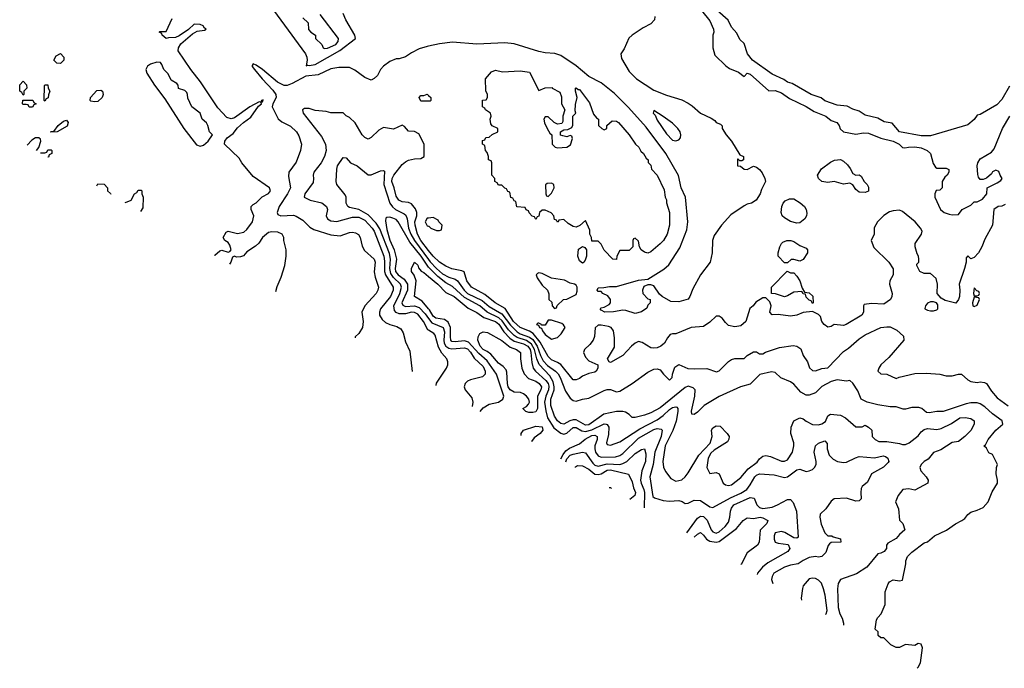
# Model space of a CAD drawing. Header units: inches. Extents: x 2348341 to 2479810, y 460419 to 613669.
# Tile 131 of 256: x 2357368 to 2363705, y 512999 to 517170. Entities that reach past the tile are written whole.
import ezdxf

# ---------------------------------------------------------------- set-up
doc = ezdxf.new("R2010")
doc.units = ezdxf.units.IN
doc.header["$MEASUREMENT"] = 0
doc.layers.add('C3551', color=7, linetype='Continuous')
doc.layers.add('C3561', color=7, linetype='Continuous')

msp = doc.modelspace()

# ---------------------------------------------------------------- linework, layer by layer
at = {"layer": 'C3551', "color": 2}
for points, elevation in [([(2358913.3, 517353.3), (2359207, 516950), (2359216.5, 516930), (2359218, 516910), (2359212.7, 516872.7), (2359222, 516878), (2359230, 516875.5), (2359270, 516883.2), (2359427.5, 516972.5), (2359529, 517050), (2359526, 517070), (2359466, 517170), (2359449.2, 517210)], 154), ([(2358621.1, 515656), (2358623.1, 515656.9), (2358656, 515684), (2358670, 515687.3), (2358710, 515676), (2358720.4, 515679.6), (2358728.7, 515690), (2358720.2, 515720.2), (2358710, 515738), (2358688, 515750), (2358678, 515770), (2358696.4, 515803.6), (2358710, 515811.3), (2358770, 515794.8), (2358810, 515804), (2358830, 515821), (2358866, 515870), (2358876, 515910), (2358858, 515950), (2358858, 515970), (2358870, 515982), (2358890, 515992), (2358929.1, 516030.9), (2358970, 516052), (2358982, 516070), (2358975.3, 516090), (2358870, 516162), (2358798, 516250), (2358780.4, 516280.4), (2358686, 516370), (2358688.7, 516390), (2358704, 516410), (2358740.9, 516439.1), (2358770, 516474.8), (2358809.2, 516510), (2358856.6, 516543.4), (2358906, 516614), (2358924, 516630), (2358920.4, 516639.6), (2358930, 516642), (2358934.6, 516654.6), (2358924.7, 516650), (2358919.8, 516640.2), (2358910, 516641.2), (2358850, 516609.5), (2358750, 516539.7), (2358730, 516532.4), (2358700.5, 516540.5), (2358643.4, 516603.4), (2358531.5, 516771.5), (2358469, 516849), (2358388.3, 516970), (2358389.8, 516990.2), (2358405.2, 517014.8), (2358480.1, 517079.9), (2358510, 517096.4), (2358557.5, 517102.5), (2358568.7, 517110), (2358556.6, 517116.6), (2358549.3, 517130), (2358530, 517138.9), (2358490, 517142), (2358453.7, 517106.3), (2358394.4, 517065.6), (2358370, 517056.9), (2358325.4, 517054.6), (2358310, 517049), (2358286, 517070), (2358282, 517082), (2358266, 517090), (2358270, 517094), (2358310, 517094), (2358350, 517178)], 154), ([(2359190, 517182), (2359224.7, 517150), (2359226.4, 517106.4), (2359242, 517090), (2359271, 517071), (2359272, 517050), (2359312, 517010), (2359322, 516990), (2359330, 516986), (2359350, 516988), (2359402.7, 517010), (2359418.4, 517030), (2359419.5, 517050), (2359302.7, 517202.7)], 158), ([(2360000, 517000.9), (2359990, 516998.8), (2359938, 516982), (2359890, 516958), (2359850, 516931.3), (2359810, 516918), (2359790, 516918), (2359750, 516902), (2359708.9, 516871.1), (2359689.1, 516850.9), (2359670, 516812), (2359650, 516792), (2359630, 516782), (2359590, 516798), (2359525.4, 516845.4), (2359490, 516862), (2359422, 516862), (2359370, 516853.4), (2359290, 516816.3), (2359210, 516808), (2359120.9, 516759.1), (2359090, 516747.9), (2359070, 516746.9), (2359028.2, 516768.3), (2358930, 516850.2), (2358890, 516878), (2358870, 516886), (2358863.6, 516876.4), (2358864.7, 516870), (2358878.9, 516850), (2358929.3, 516789.3), (2358997.8, 516717.8), (2359016.4, 516690), (2359019.1, 516670), (2358997.6, 516630), (2358992.7, 516610), (2359032, 516532), (2359054.2, 516514.2), (2359110, 516485.2), (2359149, 516450), (2359164.1, 516424.1), (2359181.2, 516370), (2359176, 516330), (2359146.8, 516253.2), (2359101.2, 516190), (2359098, 516162), (2359111.8, 516090), (2359091.6, 516050), (2359037, 515970), (2359026, 515930), (2359030, 515918), (2359049.5, 515909.5), (2359130, 515912.3), (2359146.8, 515906.8), (2359190, 515881.2), (2359235.9, 515835.9), (2359260.1, 515820.1), (2359370, 515786), (2359430, 515781.2), (2359490, 515801.2), (2359510, 515804), (2359530, 515799), (2359549.1, 515789.1), (2359559, 515770), (2359572.9, 515712.9), (2359586.3, 515686.3), (2359648.7, 515630), (2359655.1, 515610), (2359649.1, 515549.1), (2359655.1, 515515.1), (2359677.2, 515450), (2359673.2, 515430), (2359662.7, 515410), (2359589.2, 515330), (2359569, 515290), (2359579, 515230), (2359575.3, 515190), (2359550, 515152), (2359528, 515130), (2359527.4, 515123.6)], 150), ([(2360000, 516646), (2359950, 516646), (2359938, 516670), (2359950, 516682), (2359970, 516682), (2359990, 516691.3), (2360000, 516682.4)], 146), ([(2360000, 515686.8), (2359950, 515750.4), (2359927.9, 515790), (2359912.8, 515850), (2359911.5, 515870), (2359923.1, 515910), (2359924.2, 515930), (2359914.4, 515954.4), (2359890, 515986.4), (2359870, 515994), (2359830, 515999.5), (2359808.4, 516010), (2359790, 516034.8), (2359777.6, 516090), (2359763.1, 516130), (2359766, 516150), (2359776.4, 516170), (2359830, 516239.3), (2359850, 516256), (2359870, 516266), (2359910, 516275.3), (2359950, 516278), (2359972, 516290), (2359972, 516370), (2359936.9, 516436.9), (2359910, 516452), (2359870, 516454), (2359843.6, 516483.6), (2359830, 516491.3), (2359772.9, 516467.1), (2359710, 516476), (2359680.2, 516459.8), (2359630, 516412), (2359610, 516402), (2359590, 516412), (2359572, 516430), (2359526.4, 516506.4), (2359490, 516542), (2359470, 516552), (2359450, 516571.3), (2359370, 516571.3), (2359339.8, 516579.8), (2359270, 516586.8), (2359230, 516598.8), (2359201.2, 516598.8), (2359189.1, 516590.9), (2359193.2, 516570), (2359310, 516419.3), (2359337, 516370), (2359340.9, 516330), (2359329.5, 516290.5), (2359309.3, 516250.7), (2359261.2, 516190), (2359256, 516170), (2359259.3, 516150), (2359256.6, 516123.4), (2359204, 516050), (2359198, 516030), (2359238, 516010), (2359311.9, 515991.9), (2359342, 515970), (2359348.7, 515950), (2359341.2, 515910), (2359349, 515890), (2359370, 515876), (2359410, 515872), (2359510, 515900.5), (2359550, 515899.7), (2359590, 515882), (2359637.2, 515830), (2359650, 515809.4), (2359711.9, 515650), (2359716.6, 515616.6), (2359715.1, 515550), (2359721.5, 515530), (2359771.3, 515450), (2359772.6, 515430), (2359754.3, 515390), (2359689.5, 515310), (2359683.7, 515290), (2359684.5, 515270), (2359701.7, 515241.7), (2359723.3, 515223.3), (2359749.7, 515209.7), (2359796.3, 515196.3), (2359821.5, 515181.5), (2359835.5, 515155.5), (2359850, 515098), (2359878, 515038), (2359893.4, 514908.5)], 146), ([(2357476.2, 516328.7), (2357492, 516348), (2357504.7, 516390), (2357502, 516402), (2357491.6, 516411.6), (2357470, 516411), (2357445.1, 516394.9), (2357415.9, 516364.1)], 154), ([(2357501.2, 516314), (2357530, 516314), (2357542, 516318), (2357550, 516334), (2357570, 516334), (2357574, 516330), (2357574, 516310), (2357558, 516302), (2357552.7, 516287.3), (2357548.9, 516286)], 154), ([(2360000, 515172.6), (2359995.4, 515175.4), (2359966.3, 515230), (2359930, 515276.3), (2359910, 515288), (2359890, 515289.7), (2359850, 515278.9), (2359810, 515279.6), (2359790, 515287), (2359779.7, 515299.7), (2359775.1, 515330), (2359815.1, 515410), (2359825.1, 515450), (2359818.5, 515470), (2359773.3, 515513.3), (2359757.5, 515537.5), (2359750.6, 515570), (2359754.2, 515630), (2359747.5, 515667.5), (2359684.9, 515824.9), (2359662.4, 515862.4), (2359610, 515914.5), (2359550, 515949.7), (2359490, 515962.9), (2359479.3, 515970), (2359469.5, 515990), (2359469.3, 516029.3), (2359463.2, 516043.2), (2359409, 516110), (2359404, 516130), (2359409, 516210), (2359414, 516230), (2359450, 516284.7), (2359470, 516282), (2359498, 516250), (2359540.7, 516230), (2359610, 516173), (2359630, 516172.7), (2359690, 516198), (2359710, 516201), (2359715.5, 516195.5), (2359711.6, 516110), (2359750.2, 515990.2), (2359766.6, 515966.6), (2359786, 515950), (2359842.6, 515922.6), (2359853.3, 515913.3), (2359862.6, 515890), (2359871.3, 515830), (2359885.6, 515790), (2359909.6, 515749.6), (2360000, 515627.5)], 142), ([(2357863.6, 516101.1), (2357870, 516114), (2357911.6, 516111.6), (2357934, 516090), (2357934, 516070), (2357952.7, 516052.7), (2357954.5, 516047.7)], 154), ([(2358048.5, 515992.5), (2358050, 515994), (2358086, 516010), (2358106, 516050), (2358122, 516058), (2358130, 516074), (2358150, 516074), (2358154, 516070), (2358154, 516050), (2358162, 516030), (2358159.6, 515960.4), (2358144.7, 515935.9)], 154), ([(2360000, 515579.6), (2359999.8, 515579.8), (2359951.9, 515650), (2359878.8, 515738.8), (2359804.9, 515870), (2359790, 515884.9), (2359770, 515894.9), (2359750, 515900.7), (2359730, 515898), (2359725.2, 515894.8), (2359723.2, 515876.8), (2359730, 515822), (2359750, 515752.7), (2359778.2, 515690), (2359792.2, 515630), (2359784.4, 515570), (2359787.1, 515550), (2359803.1, 515530), (2359842.4, 515502.4), (2359863.5, 515470), (2359864.8, 515430), (2359828.5, 515350), (2359834.3, 515334.3), (2359850, 515326.6), (2359910, 515329.8), (2359939, 515319), (2359978.6, 515278.6), (2360000, 515249.3)], 138), ([(2360000, 515895), (2359990, 515894), (2359978, 515870), (2359990, 515844.7), (2360000, 515842.4)], 150), ([(2359017.1, 515423.3), (2359024.7, 515455.3), (2359050, 515514), (2359074, 515590), (2359084, 515650), (2359084, 515690), (2359068.7, 515750), (2359068, 515770), (2359058, 515790), (2359030, 515804), (2358990, 515805.2), (2358970, 515801.2), (2358931, 515770), (2358906.4, 515733.6), (2358886.4, 515713.6), (2358830, 515677.2), (2358808.1, 515651.9), (2358790, 515645.2), (2358764.1, 515644.1), (2358750, 515649), (2358736.9, 515643.1), (2358727.3, 515610), (2358718.2, 515599)], 154), ([(2360000, 515311.9), (2359959.3, 515359.3), (2359909.6, 515389.6), (2359919.3, 515490), (2359906.8, 515526.8), (2359889, 515550), (2359888.7, 515570), (2359909, 515611), (2359930, 515592), (2359934, 515574), (2359952.8, 515552.8), (2359970, 515544), (2360000, 515519.2)], 134)]:
    msp.add_lwpolyline(points, dxfattribs=dict(at, elevation=elevation))
for points, elevation in [([(2357630, 516888), (2357606, 516890), (2357588, 516910), (2357603.1, 516936.9), (2357630, 516952), (2357652, 516930), (2357652, 516910)], 154), ([(2358250, 516897.2), (2358210, 516885.1), (2358190, 516871.8), (2358180.5, 516850), (2358186.6, 516826.6), (2358234.8, 516750), (2358301.1, 516661.1), (2358424, 516470), (2358505.3, 516365.3), (2358530, 516358), (2358550, 516363.8), (2358580.9, 516390), (2358608, 516430), (2358588.7, 516450), (2358579, 516490), (2358570, 516508), (2358542, 516530), (2358528.9, 516568.9), (2358475.3, 516610), (2358450, 516666), (2358448.7, 516690), (2358443.1, 516703.1), (2358430, 516715.3), (2358390, 516728), (2358388, 516750), (2358380.4, 516760.4), (2358342, 516782), (2358323.1, 516823.1), (2358295.3, 516850), (2358283.1, 516883.1), (2358274, 516894)], 158), ([(2357390, 516686), (2357382, 516702), (2357368, 516710), (2357368, 516752), (2357390, 516774), (2357411.6, 516751.6), (2357414, 516730), (2357394, 516710), (2357394, 516690)], 154), ([(2357530, 516646), (2357526, 516650), (2357527.3, 516747.3), (2357530, 516752), (2357550, 516752), (2357552, 516730), (2357562, 516710), (2357552.7, 516687.3), (2357551.6, 516668.4), (2357538, 516662)], 154), ([(2357850, 516641.2), (2357826, 516646), (2357822, 516650), (2357824, 516670), (2357865.2, 516714.8), (2357890, 516718), (2357902, 516710), (2357906, 516690), (2357898, 516670), (2357870, 516644)], 154), ([(2357430, 516608), (2357422, 516622), (2357410, 516626), (2357390, 516626), (2357386, 516630), (2357387.3, 516652.7), (2357452.7, 516652.7), (2357458, 516638), (2357474, 516630), (2357458, 516622), (2357450, 516608)], 154), ([(2357566, 516446), (2357571.6, 516451.6), (2357588.4, 516451.6), (2357615.3, 516490), (2357650, 516518.8), (2357670, 516524.7), (2357681, 516510), (2357674, 516486), (2357610, 516449)], 154)]:
    msp.add_lwpolyline(points, close=True, dxfattribs=dict(at, elevation=elevation))
at = {"layer": 'C3561', "color": 2}
for points, elevation in [([(2361757, 517230), (2361810, 517164), (2361833.2, 517110), (2361835.3, 517090), (2361828, 517070), (2361828, 516990), (2361842.7, 516942.7), (2361913.2, 516873.2), (2361937.2, 516857.2), (2361993.6, 516833.6), (2362030, 516806), (2362050, 516826), (2362070, 516819), (2362190, 516713.2), (2362230, 516714), (2362270, 516700.7), (2362323.5, 516663.5), (2362430, 516611.8), (2362481, 516581), (2362555.3, 516550), (2362590, 516522), (2362628, 516510), (2362642, 516490), (2362649, 516469), (2362670, 516448.7), (2362750, 516433.2), (2362798, 516442), (2362830, 516440.9), (2362910, 516409), (2362990, 516389.2), (2363028.7, 516370), (2363050, 516348.7), (2363065.6, 516345.6), (2363088.5, 516351.5), (2363130, 516352.8), (2363170, 516346), (2363209.2, 516330), (2363229.5, 516309.5), (2363246.3, 516246.3), (2363262, 516222), (2363270, 516215.3), (2363330, 516215.3), (2363347.3, 516207.3), (2363348, 516190), (2363338, 516170), (2363323.1, 516156.9), (2363306, 516130), (2363306, 516090), (2363290, 516074), (2363267.3, 516072.7), (2363258, 516050), (2363258, 516030), (2363295.3, 515950), (2363318, 515930), (2363350, 515919), (2363370, 515915.3), (2363410, 515918), (2363434, 515950), (2363490, 515978), (2363510, 515998), (2363530, 515998), (2363563.6, 516016.4), (2363592, 516050), (2363594, 516090), (2363659.8, 516120.2), (2363683.6, 516136.4), (2363692, 516148), (2363678, 516170), (2363670, 516194), (2363650, 516202), (2363630, 516192), (2363622, 516178), (2363590, 516151.3), (2363570, 516142), (2363550, 516142), (2363538, 516158), (2363534, 516174), (2363530.6, 516230.6), (2363534.9, 516250), (2363550, 516275.1), (2363621.6, 516318.4), (2363640.4, 516339.6), (2363692.7, 516470), (2363741.3, 516550)], 146), ([(2363737.5, 516742.5), (2363690, 516657.2), (2363656.4, 516623.6), (2363550, 516561.2), (2363530, 516555.3), (2363510, 516529), (2363470, 516493.2), (2363230, 516423.7), (2363170, 516423.7), (2363030, 516449.6), (2362984, 516504), (2362932.5, 516512.5), (2362890, 516538), (2362810, 516555.3), (2362770, 516582), (2362730, 516595.3), (2362694.6, 516614.6), (2362630, 516620.7), (2362550, 516649.4), (2362526.8, 516666.8), (2362462, 516690), (2362339.5, 516759.5), (2362310, 516769.4), (2362285.4, 516785.4), (2362210, 516819.3), (2362084, 516910), (2362053.2, 516950), (2362030, 517018), (2362003.7, 517043.7), (2361983.7, 517083.7), (2361950, 517122), (2361927.2, 517167.2), (2361858, 517230)], 142), ([(2361455.3, 517190), (2361454, 517170), (2361430, 517142.8), (2361381.5, 517118.5), (2361309.4, 517070.6), (2361289.3, 517050.7), (2361258, 516982), (2361238, 516950), (2361240.4, 516920.4), (2361290, 516838), (2361338, 516790), (2361450, 516717.2), (2361530, 516685.2), (2361630, 516654), (2361670, 516634), (2361696.6, 516616.6), (2361750, 516569), (2361818, 516538), (2361841.2, 516521.2), (2361850, 516509), (2361878, 516498), (2361888.4, 516488.4), (2361889, 516470), (2361914, 516430), (2361948.7, 516390), (2362002, 516302), (2362026, 516290), (2362026, 516270), (2362016.4, 516263.6), (2362002, 516262), (2361992.7, 516272.7), (2361987.3, 516272.7), (2361988, 516230), (2362007.3, 516227.3), (2362031.6, 516208.4), (2362050, 516208), (2362090, 516228.7), (2362110, 516222), (2362130, 516208), (2362145.6, 516185.6), (2362164, 516150), (2362168.7, 516130), (2362142, 516078), (2362134, 516050), (2362108.7, 516010), (2362078, 515990), (2362050, 515984), (2362030, 515974), (2361945.1, 515914.9), (2361885.2, 515850), (2361838.4, 515781.6), (2361827, 515750), (2361825.6, 515670), (2361812.3, 515610), (2361749.2, 515530), (2361700.2, 515439.8), (2361682, 515390), (2361670, 515372), (2361610, 515356), (2361558, 515358), (2361502, 515390), (2361485.4, 515405.4), (2361450, 515458), (2361430, 515466), (2361410, 515466), (2361386, 515454), (2361377.2, 515430), (2361379.3, 515410), (2361410, 515375.3), (2361426, 515370), (2361426, 515350), (2361410, 515334), (2361404, 515316), (2361370, 515290.8), (2361330, 515280.7), (2361270, 515301), (2361250, 515302.8), (2361190, 515291.3), (2361134, 515290), (2361110, 515302), (2361104.7, 515310), (2361110, 515318), (2361130, 515322), (2361161, 515339), (2361171.3, 515350), (2361170.8, 515370), (2361153.4, 515393.4), (2361122, 515410), (2361110, 515422), (2361090, 515422), (2361084.7, 515430), (2361090, 515446), (2361127.3, 515447.3), (2361164.9, 515455.1), (2361210, 515454.5), (2361350, 515496), (2361410, 515502), (2361514, 515566), (2361545.2, 515594.8), (2361617, 515703), (2361661.3, 515818.7), (2361668.7, 515870), (2361652.4, 516030), (2361626, 516090), (2361608.8, 516168.8), (2361526, 516310), (2361399.3, 516479.3), (2361285.9, 516605.8), (2361196.7, 516696.7), (2361110, 516764.9), (2361030, 516805.5), (2360950, 516874), (2360850, 516941), (2360813, 516953), (2360750, 516957.1), (2360710, 516966), (2360550, 517015.5), (2360490, 517022), (2360310, 517014), (2360153.6, 517026.4), (2360070, 517016), (2360000, 517000.9)], 150), ([(2360000, 516682.4), (2360014, 516670), (2360014, 516650), (2360010, 516646), (2360000, 516646)], 146), ([(2363710, 515982), (2363690, 515972), (2363666, 515970), (2363638, 515950), (2363629.2, 515850), (2363580.1, 515759.9), (2363561.2, 515710), (2363539, 515670), (2363510, 515642), (2363490, 515632), (2363470, 515652), (2363460.4, 515639.6), (2363459, 515610), (2363449, 515570), (2363415.1, 515470), (2363419.5, 515430), (2363417, 515390), (2363410, 515371.3), (2363392.1, 515347.9), (2363325.4, 515365.4), (2363299.6, 515379.6), (2363272, 515410), (2363274, 515470), (2363265.4, 515505.4), (2363230, 515538), (2363190, 515538), (2363162, 515550), (2363142, 515590), (2363142, 515598), (2363154, 515610), (2363154, 515630), (2363152, 515650), (2363143.6, 515663.6), (2363131.3, 515710), (2363131.3, 515730), (2363171.3, 515790), (2363176, 515810), (2363164.7, 515830), (2363130.5, 515870.5), (2363050, 515936), (2363030, 515946), (2362990, 515941), (2362965.6, 515934.4), (2362930, 515911.3), (2362888, 515870), (2362868.4, 515831.6), (2362868.4, 515791.6), (2362848.7, 515750), (2362866.3, 515706.3), (2362962, 515610), (2362989, 515569), (2362989, 515530), (2362969.2, 515490), (2362965.2, 515470), (2362982.7, 515410), (2362981.2, 515390), (2362973.2, 515370), (2362930, 515341), (2362850, 515344.7), (2362802, 515338), (2362798, 515330), (2362798, 515290), (2362788, 515270), (2362688, 515210), (2362670, 515204), (2362610, 515210.8), (2362590, 515198), (2362570, 515192), (2362544.7, 515210), (2362531.3, 515230), (2362522, 515262), (2362510, 515274), (2362470, 515294), (2362410, 515286.8), (2362370, 515270.8), (2362330, 515262.8), (2362250, 515274.8), (2362210, 515271.3), (2362196, 515290), (2362204.7, 515330), (2362196, 515356), (2362170, 515382), (2362150, 515382), (2362105.6, 515354.4), (2362088.7, 515330), (2362067.2, 515312.8), (2362042, 515230), (2362010, 515201), (2361970, 515196), (2361930, 515204.7), (2361910, 515222), (2361890, 515251.3), (2361870, 515264.7), (2361850, 515264.7), (2361810, 515224.7), (2361770, 515198), (2361690, 515190.8), (2361590, 515151), (2361569.1, 515150.9), (2361554.6, 515145.4), (2361536.5, 515123.5), (2361519, 515090), (2361495.3, 515070), (2361470, 515060.7), (2361450, 515057.3), (2361430, 515061), (2361375.2, 515095.2), (2361350, 515100.7), (2361330, 515090.7), (2361305.2, 515070), (2361250, 515010.8), (2361170, 514966.8), (2361162, 514970), (2361151.3, 514990), (2361195.2, 515064.8), (2361196.7, 515123.3), (2361190.4, 515170), (2361174.8, 515190), (2361158, 515198), (2361110, 515206), (2361090, 515204.9), (2361072, 515188), (2361067.8, 515132.2), (2361059.5, 515110), (2361038, 515082), (2361004, 515050), (2360997.2, 515030), (2361010, 514999), (2361030, 514977.2), (2361088, 514950), (2361089, 514930), (2361079, 514910), (2361070, 514902.8), (2361030, 514894.8), (2360990, 514878.8), (2360970, 514862.8), (2360950, 514854.8), (2360930, 514854.8), (2360850, 514953), (2360830, 514966.4), (2360790, 514983.1), (2360770, 515003.8), (2360716.9, 515096.9), (2360672.8, 515152.8), (2360650, 515167.1), (2360590, 515190.3), (2360546.9, 515230), (2360492, 515312.1), (2360428.4, 515350), (2360362, 515402), (2360276.3, 515450), (2360246.7, 515490), (2360228, 515548), (2360214.6, 515554.6), (2360150, 515568.4), (2360110, 515586), (2360070, 515610.4), (2360030, 515648.5), (2360000, 515686.8)], 146), ([(2360000, 515842.4), (2360002, 515842), (2360014, 515830), (2360050, 515814), (2360070, 515814), (2360082, 515818), (2360086, 515850), (2360066, 515870), (2360062, 515882), (2360030, 515898), (2360000, 515895)], 150), ([(2360000, 515627.5), (2360010, 515614), (2360050.3, 515570), (2360090, 515536.1), (2360130, 515514.9), (2360170, 515502.3), (2360186.7, 515490), (2360227.8, 515430), (2360250, 515410.3), (2360344.1, 515364.1), (2360390, 515326.9), (2360470, 515279.7), (2360526.2, 515206.2), (2360570, 515163.2), (2360590.1, 515150.1), (2360649, 515129), (2360670, 515113.2), (2360699.4, 515070), (2360720.6, 515010), (2360737.3, 514977.3), (2360765.7, 514945.7), (2360816.4, 514910), (2360832.8, 514892.8), (2360847.2, 514870), (2360881.2, 514781.2), (2360910, 514736), (2360930, 514721), (2360950, 514716), (2360990, 514730.8), (2361030, 514737.3), (2361130, 514786), (2361150, 514791.3), (2361170, 514791.3), (2361210, 514778), (2361230, 514781), (2361310, 514831), (2361410, 514904), (2361450, 514922.8), (2361470, 514926), (2361490, 514918), (2361511.3, 514890), (2361550, 514852), (2361568, 514870), (2361568.7, 514890), (2361584.7, 514935.3), (2361610, 514952), (2361667.1, 514927.1), (2361710, 514924), (2361790, 514927.3), (2361853.6, 514906.4), (2361870, 514911.3), (2361930, 514971.3), (2361950, 514984.7), (2361970, 514992), (2362030, 514992), (2362049.1, 515010.9), (2362090, 515034), (2362110, 515034), (2362130, 515022), (2362150, 515022), (2362168, 515032), (2362258.6, 515061.4), (2362345.6, 515074.4), (2362370.6, 515070.6), (2362394.4, 515054.4), (2362411.3, 515010), (2362438, 514970), (2362451.6, 514931.6), (2362470, 514914), (2362490, 514912), (2362530, 514926.8), (2362570, 514931), (2362670, 515036.3), (2362701.6, 515058.4), (2362770, 515118.8), (2362810, 515142.8), (2362910, 515190.8), (2362950, 515196), (2362970, 515194.8), (2363013.7, 515173.7), (2363055.3, 515135.3), (2363058, 515110), (2362961.4, 514998.6), (2362911.3, 514950), (2362898, 514930), (2362892, 514910), (2362910, 514892), (2362950, 514891), (2363010, 514862), (2363029.1, 514870.9), (2363130, 514894), (2363203.2, 514896.8), (2363290.6, 514890.6), (2363330, 514881), (2363370, 514881), (2363409.4, 514890.6), (2363430, 514890.7), (2363470, 514854.8), (2363490, 514844), (2363530, 514836.3), (2363550, 514840.7), (2363576.8, 514836.8), (2363590.5, 514830.5), (2363621.7, 514781.7), (2363659, 514739), (2363730, 514687.3)], 142), ([(2363143.2, 512999.2), (2363150, 513006), (2363164.7, 513035.3), (2363178, 513130), (2363170, 513154), (2363150, 513158), (2363130, 513146), (2363070, 513152), (2363030, 513132), (2363010, 513132), (2362974, 513150), (2362930, 513194), (2362910, 513194), (2362894, 513210), (2362892.7, 513232.7), (2362874, 513250), (2362882, 513310), (2362890, 513326), (2362911.6, 513348.4), (2362938, 513410), (2362938, 513490), (2362956.9, 513543.1), (2362965.4, 513554.6), (2362990, 513568), (2363030, 513562), (2363050, 513566), (2363070.8, 513670), (2363070.8, 513690), (2363082.8, 513717.2), (2363110, 513745.2), (2363190, 513805.2), (2363210, 513813.2), (2363256, 513850), (2363333.2, 513886.8), (2363390, 513929), (2363432, 513950), (2363450, 513962), (2363470, 513988.7), (2363490, 514004), (2363530, 514015.3), (2363570, 514034), (2363601, 514070), (2363626.4, 514133.6), (2363662, 514190), (2363662, 514210), (2363652, 514250), (2363654, 514290), (2363662, 514310), (2363630, 514374), (2363605.4, 514385.4), (2363590, 514414), (2363574, 514430), (2363583.6, 514436.4), (2363602, 514470), (2363651, 514530), (2363696, 514570), (2363690.8, 514590), (2363630, 514635.5), (2363580.6, 514680.6), (2363550, 514700.5), (2363530, 514706), (2363490, 514706.4), (2363460.1, 514699.9), (2363310.8, 514650.8), (2363270, 514651), (2363221, 514641), (2363203.6, 514643.6), (2363174, 514670), (2363155.3, 514675.3), (2363110, 514676), (2363070, 514664.7), (2363054.6, 514665.4), (2363010, 514680.7), (2362970, 514680.7), (2362890, 514693), (2362822, 514710), (2362784, 514730), (2362762.8, 514782.8), (2362730, 514832), (2362710, 514850.8), (2362690, 514846), (2362630, 514853.4), (2362590, 514844), (2362530, 514810.7), (2362489.7, 514770.3), (2362450, 514755.5), (2362430, 514755.5), (2362395.6, 514775.6), (2362350, 514826), (2362330, 514841), (2362267.3, 514867.3), (2362230, 514901), (2362206, 514906), (2362131.7, 514888.3), (2362070, 514826.8), (2362008, 514810), (2361870, 514747.3), (2361774, 514690), (2361730, 514646), (2361710, 514632), (2361694, 514634), (2361692, 514652), (2361713.4, 514750), (2361714.8, 514790), (2361702.8, 514802.8), (2361670, 514813.4), (2361650, 514804), (2361490, 514674.9), (2361430, 514642.4), (2361390, 514626.4), (2361330, 514611.3), (2361310, 514611.3), (2361290, 514631.3), (2361266.4, 514646.4), (2361250.7, 514650.7), (2361210, 514650.5), (2361126.6, 514633.4), (2361030, 514564.7), (2361010, 514562.4), (2360950, 514596.1), (2360930, 514598), (2360908.8, 514591.2), (2360870, 514568.4), (2360850, 514573), (2360830, 514590.6), (2360810, 514620.7), (2360785.8, 514690), (2360786, 514730), (2360807.2, 514790), (2360808.4, 514810), (2360802, 514842), (2360779, 514879), (2360712.1, 514952.1), (2360695.5, 514990), (2360680.8, 515050), (2360662.6, 515082.6), (2360630, 515107.2), (2360570, 515127.1), (2360550, 515139.7), (2360514.9, 515174.9), (2360473, 515233), (2360452.3, 515252.3), (2360377.6, 515290), (2360330, 515330.2), (2360230, 515383.2), (2360153.5, 515453.5), (2360110, 515478.5), (2360058.4, 515518.3), (2360000, 515579.6)], 138), ([(2360000, 515519.2), (2360059.5, 515470), (2360110, 515415.5), (2360164.9, 515390), (2360254.8, 515314.8), (2360310, 515288.2), (2360355, 515255), (2360430.3, 515230), (2360452.2, 515212.2), (2360483.7, 515163.7), (2360522.5, 515122.5), (2360550, 515103.8), (2360610, 515085), (2360637.6, 515070), (2360652.4, 515050), (2360657.8, 515030), (2360664.9, 514965), (2360673.7, 514930), (2360688.2, 514910), (2360753.6, 514850), (2360768.2, 514830), (2360773.4, 514813.4), (2360771.8, 514790), (2360754.5, 514750), (2360746.7, 514710), (2360753.9, 514653.9), (2360765.8, 514610), (2360804.9, 514544.9), (2360850, 514510.3), (2360870, 514505.7), (2360890, 514512), (2360930, 514548.7), (2360950, 514548.7), (2360986.6, 514526.6), (2361010, 514522.6), (2361050, 514532.1), (2361130, 514572.2), (2361142, 514570), (2361150, 514567.3), (2361160.4, 514550), (2361158.3, 514501.7), (2361144.9, 514450), (2361150, 514438), (2361170, 514434.8), (2361230, 514456.3), (2361359.8, 514540.2), (2361470, 514596.5), (2361510, 514624.2), (2361550, 514663.7), (2361570, 514676.5), (2361590, 514681.6), (2361597.7, 514677.7), (2361603, 514670), (2361604.2, 514650), (2361592.1, 514587.9), (2361571.2, 514528.8), (2361522, 514430), (2361506.7, 514330), (2361512.5, 514292.5), (2361525.2, 514265.2), (2361559.8, 514219.8), (2361590, 514202), (2361629.1, 514210.9), (2361650, 514231), (2361670, 514256), (2361739.3, 514370), (2361812.7, 514447.3), (2361824, 514490), (2361821.2, 514530), (2361830, 514544.7), (2361850, 514558), (2361875.3, 514555.3), (2361922, 514510), (2361934, 514490), (2361932.7, 514472.7), (2361923.6, 514456.4), (2361837.3, 514402.7), (2361816.3, 514383.7), (2361799.1, 514350), (2361791, 514291), (2361810, 514252), (2361850, 514258), (2361870.6, 514250.6), (2361896, 514190), (2361910, 514178.8), (2361930, 514174), (2361950, 514179.1), (2362010, 514225.5), (2362057.1, 514282.9), (2362114.7, 514325.3), (2362130, 514346), (2362150, 514362.8), (2362170, 514367.7), (2362200.5, 514360.5), (2362270, 514330.7), (2362290, 514330.7), (2362310, 514340.7), (2362342, 514390), (2362349.6, 514430), (2362349.6, 514450), (2362332, 514510), (2362332.7, 514550), (2362349.5, 514590.5), (2362389.5, 514610.5), (2362410, 514604), (2362428.7, 514588.7), (2362470, 514567.7), (2362510, 514565.5), (2362530, 514570.5), (2362554.3, 514585.7), (2362570, 514622), (2362586, 514634), (2362650, 514627.7), (2362682.8, 514610), (2362750, 514552), (2362790, 514552), (2362810, 514562), (2362832, 514550), (2362852, 514530), (2362854, 514490), (2362874, 514470), (2362898, 514458), (2362950, 514457.3), (2363030, 514445.5), (2363050, 514438), (2363070, 514438), (2363092.7, 514450), (2363150, 514494.8), (2363170, 514519.1), (2363190, 514534.4), (2363210, 514540.3), (2363270, 514535.8), (2363299.4, 514540.6), (2363366.2, 514573.8), (2363418, 514610), (2363452.7, 514612.7), (2363490, 514606), (2363510.7, 514590.7), (2363510.8, 514570), (2363490, 514529), (2363450.8, 514490), (2363410, 514457), (2363370, 514451.6), (2363296.1, 514403.9), (2363250, 514386), (2363215.8, 514344.2), (2363190, 514329.2), (2363170.8, 514310), (2363160.7, 514290), (2363166.8, 514270), (2363202.8, 514230), (2363214.8, 514210), (2363212, 514190), (2363130, 514145.2), (2363090, 514153.2), (2363051.1, 514148.9), (2363022, 514110), (2363004.7, 514070), (2363024.7, 514024.7), (2363031, 513951), (2363051, 513930), (2363064.7, 513890), (2363030, 513859), (2363010, 513834), (2362955.3, 513804.7), (2362946.8, 513790), (2362946, 513770), (2362931.3, 513750), (2362910, 513739), (2362890, 513735.3), (2362821, 513650), (2362752.8, 513607.2), (2362650.5, 513569.5), (2362634.9, 513545.1), (2362630.4, 513510), (2362636, 513390), (2362646, 513350), (2362662, 513322), (2362670.8, 513290), (2362669.5, 513277.4)], 134), ([(2360331.7, 514651), (2360350, 514674.9), (2360390, 514696.9), (2360450, 514710.4), (2360477, 514730), (2360482.9, 514750), (2360436, 514890), (2360376.9, 514976.9), (2360323.1, 515023.1), (2360257, 515097), (2360230, 515105.6), (2360170, 515098.9), (2360150, 515101.6), (2360143, 515110), (2360139.7, 515130), (2360140.4, 515190), (2360124.8, 515224.8), (2360101.7, 515241.7), (2360047.3, 515250), (2360030, 515264.2), (2360005.5, 515305.5), (2360000, 515311.9)], 134), ([(2360000, 515249.3), (2360020.8, 515220.8), (2360092.6, 515190), (2360102, 515162), (2360097.1, 515110), (2360100.8, 515090), (2360111.4, 515071.4), (2360130, 515058), (2360150, 515052.9), (2360230, 515061.1), (2360250, 515052.6), (2360270, 515031.3), (2360293.9, 514993.9), (2360350, 514939.3), (2360363.7, 514910), (2360364, 514890), (2360346.3, 514873.7), (2360270, 514854.8), (2360250, 514844.7), (2360235.3, 514830), (2360229, 514810), (2360235.3, 514790), (2360278, 514738), (2360285.2, 514710), (2360279.4, 514681.7)], 138), ([(2360047.5, 514818), (2360050, 514832), (2360115.3, 514930), (2360124, 514950), (2360124, 514970), (2360117.2, 514990), (2360085.4, 515025.4), (2360063.6, 515063.6), (2360042, 515142), (2360032.7, 515152.7), (2360000, 515172.6)], 142), ([(2360595, 514496.3), (2360595.3, 514510), (2360610, 514531), (2360690, 514556), (2360730, 514551), (2360734.8, 514530), (2360718, 514510), (2360679.8, 514480.2), (2360662, 514458), (2360661.7, 514457.1)], 130), ([(2360851.7, 514345.5), (2360865.9, 514374.1), (2360883.3, 514396.7), (2360906, 514414), (2360970, 514442.4), (2361007.6, 514472.4), (2361050, 514495.2), (2361070, 514497.4), (2361084.9, 514490), (2361083.7, 514470), (2361068.8, 514430), (2361068.8, 514410), (2361074, 514390), (2361090, 514365.5), (2361110, 514356.4), (2361202, 514358), (2361230, 514366.7), (2361250, 514380.4), (2361350, 514479), (2361450, 514535.6), (2361470, 514540.3), (2361497.5, 514537.5), (2361502.8, 514530), (2361496.5, 514490), (2361454.9, 514390), (2361444.9, 514310), (2361423.7, 514230), (2361443.6, 514103.6), (2361454.7, 514094.7), (2361510, 514077.6), (2361550, 514074.4), (2361610, 514077.3), (2361630.8, 514070.8), (2361650, 514058), (2361670, 514061), (2361710, 514080.7), (2361750, 514079.1), (2361810, 514038), (2361830, 514033.4), (2361943.6, 514096.4), (2362010, 514125.7), (2362047, 514150), (2362070, 514179.1), (2362098.4, 514230), (2362110, 514241.6), (2362129, 514250), (2362224.1, 514244.1), (2362290, 514226.8), (2362310, 514230.6), (2362370, 514276.3), (2362390, 514280.7), (2362430, 514265.5), (2362450, 514268.2), (2362470, 514278), (2362483.7, 514290), (2362493.3, 514310), (2362495.1, 514330), (2362481.6, 514390), (2362489.6, 514430.4), (2362510, 514446.8), (2362550, 514462), (2362564.7, 514444.7), (2362564.9, 514410), (2362578, 514370), (2362603.4, 514343.4), (2362632, 514330), (2362670, 514323), (2362690, 514325.5), (2362746.5, 514353.5), (2362770, 514360.4), (2362870, 514353.4), (2362926.4, 514366.4), (2362941.4, 514361.4), (2362956, 514350), (2362961, 514330), (2362956.8, 514323.2), (2362927.1, 514292.9), (2362850.9, 514249.1), (2362823.6, 514196.4), (2362790, 514168), (2362784, 514156), (2362781, 514130), (2362784.7, 514090), (2362778, 514082), (2362770, 514075.3), (2362750, 514074), (2362690, 514094), (2362610, 514089), (2362590, 514074), (2362555.5, 514024.5), (2362518.8, 513990), (2362517.3, 513970), (2362526.4, 513926.4), (2362550.7, 513870.7), (2362570, 513851.3), (2362594, 513850), (2362603.6, 513843.6), (2362650, 513831.3), (2362652, 513810), (2362591.6, 513808.4), (2362579.6, 513800.4), (2362571.1, 513788.9), (2362555.9, 513744.1), (2362530, 513719), (2362510, 513713.2), (2362490, 513717.2), (2362450, 513712.3), (2362410, 513692.3), (2362378, 513670), (2362330, 513662), (2362290, 513649.5), (2362221, 513610), (2362210.7, 513590), (2362207.7, 513570), (2362215.5, 513544.2)], 130), ([(2360883.1, 514327), (2360890, 514346), (2360910, 514370.2), (2360930, 514376.9), (2360990, 514388.8), (2361010, 514384.4), (2361057.8, 514317.8), (2361070, 514306), (2361090, 514298.3), (2361150, 514314), (2361230, 514310.2), (2361250, 514315.3), (2361276.2, 514330), (2361330, 514380.5), (2361370, 514406.8), (2361390, 514411.3), (2361397.6, 514377.6), (2361396.5, 514330), (2361371.7, 514270), (2361364.6, 514210), (2361367.4, 514190), (2361386, 514150), (2361390.2, 514130.2), (2361386.8, 514031.1)], 126), ([(2360944.5, 514290.9), (2360944.8, 514295.2), (2360957.2, 514302.8), (2360990, 514302), (2361030, 514279.5), (2361070, 514248.5), (2361090, 514244.9)], 122), ([(2361090, 514244.9), (2361110, 514250.3), (2361150, 514272.6), (2361170, 514275.8), (2361287.1, 514247.1), (2361310, 514198), (2361318.8, 514158.8), (2361332.4, 514130), (2361326, 514110), (2361294.2, 514085.5)], 122), ([(2361162.5, 514162.9), (2361170, 514161), (2361176.2, 514154.8)], 118), ([(2361661.1, 513869.9), (2361730, 513964), (2361750, 513978), (2361770, 513974.9), (2361792.4, 513952.4), (2361818.4, 513890), (2361830, 513877.1), (2361850, 513868.8), (2361870, 513876.4), (2361909.5, 513910), (2361930, 513938.8), (2361938.7, 513970), (2361942, 514010), (2361948.2, 514030), (2361964.2, 514050), (2362070, 514097.6), (2362094.2, 514094.2), (2362112.7, 514050), (2362130, 514032.7), (2362150, 514027.8), (2362210, 514036), (2362246, 514050), (2362310, 514084.9), (2362330, 514084), (2362346.4, 514066.4), (2362368, 514010), (2362377.3, 513842.7), (2362370, 513835.3), (2362350, 513839), (2362292.5, 513872.5), (2362270, 513879.6), (2362231, 513870), (2362224, 513850), (2362224, 513830), (2362230.8, 513810.8), (2362250, 513802.8), (2362314.4, 513794.4), (2362324.7, 513770), (2362311, 513750), (2362182.5, 513677.5), (2362148, 513650), (2362117.1, 513610), (2362115.4, 513603)], 126), ([(2361708.4, 513842.1), (2361730, 513862.4), (2361750, 513872.4), (2361770, 513856.3), (2361789.2, 513829.2), (2361810, 513817), (2361850, 513810.3), (2361870, 513814.9), (2361982, 513898), (2362024, 513950), (2362050, 513966), (2362090, 513962.8), (2362134, 513970), (2362150, 513966.8), (2362182, 513950), (2362176, 513930), (2362133.2, 513886.8), (2362127.3, 513810), (2362117.3, 513790), (2362050, 513742.7), (2362012.4, 513667.6), (2362008.5, 513665.8)], 122), ([(2362470, 513579), (2362450, 513574), (2362411, 513530), (2362407.1, 513512.9), (2362397.3, 513450), (2362398.8, 513436.5)], 134), ([(2362553.4, 513345.6), (2362559, 513350), (2362565.2, 513370), (2362552, 513470), (2362542, 513510), (2362527.5, 513547.5), (2362510, 513566), (2362490, 513577.2), (2362470, 513579)], 134)]:
    msp.add_lwpolyline(points, dxfattribs=dict(at, elevation=elevation))
for points, elevation in [([(2360475.3, 516835.3), (2360590, 516841), (2360650, 516832), (2360710, 516714), (2360748.9, 516731.1), (2360794, 516734), (2360794, 516730), (2360844.7, 516704.7), (2360854.4, 516674.4), (2360854.8, 516630), (2360876, 516590), (2360864.7, 516550), (2360863.6, 516516.4), (2360858, 516502), (2360830, 516498), (2360808.7, 516508.7), (2360770, 516546), (2360750, 516546), (2360742, 516530), (2360746, 516506), (2360762, 516470), (2360779.6, 516439.6), (2360792, 516430), (2360794, 516370), (2360814, 516350), (2360830, 516346), (2360889, 516351), (2360914, 516366), (2360926, 516406), (2360922, 516422), (2360910, 516426), (2360890, 516418), (2360863.1, 516423.1), (2360848.7, 516428.7), (2360848.4, 516448.4), (2360870, 516462), (2360895.3, 516464.7), (2360922, 516478), (2360927.3, 516492.7), (2360928, 516550), (2360948, 516570), (2360944, 516584), (2360944.7, 516624.7), (2360955.3, 516670), (2360946, 516710), (2360946, 516730), (2360950, 516731.3), (2360962, 516722), (2360970, 516722), (2361035.9, 516635.9), (2361062, 516562), (2361079.6, 516539.6), (2361094, 516530), (2361094, 516490), (2361114, 516470), (2361130, 516462), (2361146, 516470), (2361146, 516490), (2361180.4, 516519.6), (2361210, 516518), (2361222, 516510), (2361291.3, 516430), (2361332, 516370), (2361352, 516350), (2361365.4, 516325.4), (2361382, 516310), (2361399.6, 516279.6), (2361412, 516270), (2361412.7, 516252.7), (2361430, 516234), (2361434, 516210), (2361471.3, 516170), (2361516.9, 516076.9), (2361522, 516030), (2361531.1, 516011.1), (2361531.6, 515991.6), (2361551, 515930), (2361550.8, 515850), (2361536, 515790), (2361510.6, 515749.4), (2361490, 515728.7), (2361430, 515678), (2361410, 515668.7), (2361390, 515675.3), (2361368, 515690), (2361358, 515710), (2361350, 515746), (2361330, 515766), (2361318, 515762), (2361314, 515750), (2361314, 515710), (2361290, 515686), (2361230, 515686), (2361212, 515650), (2361210, 515628), (2361186, 515630), (2361128.9, 515688.9), (2361110, 515726), (2361090, 515746), (2361050, 515746), (2361048, 515770), (2361038, 515790), (2361036.4, 515816.4), (2361010, 515878), (2360973.4, 515846.6), (2360950, 515836), (2360930, 515839.3), (2360898.6, 515858.6), (2360870, 515886), (2360838, 515882), (2360834, 515870), (2360828.4, 515868.4), (2360822, 515882), (2360810, 515886), (2360806, 515910), (2360788.4, 515928.4), (2360750, 515946), (2360730, 515946), (2360714, 515930), (2360710, 515906), (2360698, 515902), (2360690, 515886), (2360682, 515902), (2360667.3, 515907.3), (2360647.3, 515927.3), (2360642, 515942), (2360627.3, 515947.3), (2360622, 515962), (2360567.3, 515967.3), (2360562, 516002), (2360550, 516006), (2360542, 516022), (2360530, 516026), (2360522, 516062), (2360510, 516066), (2360502, 516082), (2360490, 516086), (2360470, 516106), (2360450, 516106), (2360442, 516122), (2360426, 516130), (2360426, 516150), (2360406, 516170), (2360406, 516250), (2360402, 516262), (2360386, 516270), (2360386, 516290), (2360376.4, 516316.4), (2360366, 516330), (2360362, 516362), (2360346, 516370), (2360347.3, 516392.7), (2360362, 516398), (2360367.3, 516412.7), (2360390, 516414), (2360408.4, 516431.6), (2360446, 516450), (2360446, 516470), (2360408.4, 516488.4), (2360400.4, 516500.4), (2360395.3, 516530), (2360402, 516550), (2360398, 516570), (2360366, 516590), (2360362, 516602), (2360346, 516610), (2360347.3, 516652.7), (2360370, 516654), (2360378, 516670), (2360378, 516690), (2360367.3, 516712.7), (2360366, 516790), (2360404.7, 516835.3), (2360430, 516844.7)], 146), ([(2361450, 516586), (2361444.7, 516570), (2361456.9, 516556.9), (2361470, 516524.7), (2361530, 516436), (2361570, 516396), (2361590, 516391.3), (2361610, 516398), (2361622, 516410), (2361624, 516430), (2361619, 516450), (2361604, 516470), (2361570, 516504), (2361510, 516548.7)], 154), ([(2362750, 516171.3), (2362771.6, 516171.6), (2362783.6, 516163.6), (2362802, 516130), (2362822, 516110), (2362830, 516094), (2362830, 516068), (2362810, 516058), (2362770, 516062), (2362750, 516078), (2362729.3, 516109.3), (2362710, 516119), (2362670, 516112.7), (2362610, 516129.2), (2362570, 516124), (2362530, 516128.7), (2362510, 516148), (2362502, 516170), (2362529.3, 516210.7), (2362586.3, 516253.7), (2362612.9, 516267.1), (2362650, 516271), (2362670, 516261), (2362695.9, 516235.9), (2362713.7, 516213.7), (2362730, 516182)], 146), ([(2360790, 516118), (2360763.6, 516116.4), (2360752.7, 516107.3), (2360754, 516050), (2360758, 516038), (2360770, 516034), (2360790, 516054), (2360808, 516090), (2360806, 516110)], 146), ([(2362370, 515861.2), (2362330, 515873.2), (2362290, 515895.3), (2362275.3, 515910), (2362269, 515930), (2362274, 515970), (2362282, 515990), (2362294.6, 516005.4), (2362322.7, 516017.3), (2362350, 516017.3), (2362392.2, 515992.2), (2362419.1, 515970), (2362430.7, 515949.3), (2362434.4, 515925.6), (2362431.3, 515910), (2362422, 515890), (2362390, 515864)], 146), ([(2360990, 515603.7), (2360970, 515619), (2360960.7, 515650), (2360965.4, 515694.6), (2360990, 515711.3), (2361006, 515706), (2361016, 515690), (2361015.5, 515650), (2361010.5, 515629.5), (2361001, 515610)], 146), ([(2362390, 515618), (2362350, 515628), (2362332.7, 515627.3), (2362310, 515606), (2362290, 515606), (2362249.3, 515649.3), (2362249.2, 515670), (2362259.3, 515710), (2362270, 515731.3), (2362280.2, 515739.8), (2362306, 515750), (2362330.9, 515750.9), (2362350, 515744.7), (2362390, 515718), (2362430, 515702), (2362438, 515690), (2362438, 515670), (2362410, 515628.7)], 146), ([(2360710, 515542), (2360701, 515539), (2360692, 515530), (2360698, 515510), (2360730, 515462), (2360764.7, 515430), (2360772.7, 515407.3), (2360774, 515370), (2360792.7, 515352.7), (2360794, 515330), (2360810, 515314), (2360822, 515318), (2360827.3, 515332.7), (2360868.4, 515371.6), (2360890, 515372), (2360950, 515402), (2360956.5, 515423.5), (2360956, 515450), (2360950, 515462), (2360938, 515470), (2360910, 515475.3), (2360874.8, 515494.8), (2360791.3, 515508.7), (2360730, 515537.2)], 150), ([(2362330, 515542), (2362350, 515542), (2362370, 515522), (2362390, 515492), (2362403.6, 515443.6), (2362418, 515418), (2362450, 515414), (2362471.6, 515391.6), (2362474, 515350), (2362470, 515346), (2362462, 515362), (2362450, 515366), (2362430, 515386), (2362426, 515406), (2362410, 515408), (2362402, 515422), (2362350, 515417.2), (2362310, 515394), (2362290, 515388.7), (2362232.7, 515407.3), (2362206, 515410), (2362206, 515450), (2362307.3, 515552.7)], 146), ([(2363510, 515446), (2363506, 515410), (2363510, 515394), (2363530, 515394), (2363542, 515398), (2363546, 515410), (2363542, 515422), (2363527.3, 515427.3)], 146), ([(2363250, 515355.3), (2363230, 515355.3), (2363210, 515348), (2363198, 515330), (2363194, 515314), (2363194, 515310), (2363210, 515302), (2363230, 515298), (2363250, 515298), (2363270, 515304.7), (2363278, 515310), (2363276.4, 515336.4), (2363268.4, 515348.4)], 146), ([(2363510, 515386), (2363501, 515350), (2363502, 515330), (2363510, 515326), (2363530, 515334), (2363546, 515370), (2363542, 515382)], 146), ([(2360790, 515238), (2360770, 515238), (2360750, 515206), (2360726, 515206), (2360726, 515210), (2360710, 515218), (2360702, 515218), (2360694, 515210), (2360706, 515206), (2360714, 515190), (2360726, 515186), (2360732, 515170), (2360750, 515146), (2360790, 515116), (2360830, 515126.8), (2360854, 515150), (2360878, 515190), (2360868.4, 515208.4), (2360856.4, 515216.4)], 150), ([(2360670, 514644), (2360645.2, 514645.2), (2360626, 514650), (2360606, 514670), (2360630, 514682), (2360643.1, 514696.9), (2360648.7, 514710), (2360644, 514730), (2360629, 514750), (2360610, 514765.2), (2360592, 514772), (2360550, 514774), (2360524.2, 514790), (2360512, 514810), (2360506.6, 514830), (2360504, 514904), (2360498, 514918), (2360479.5, 514939.5), (2360450, 514961.2), (2360399.7, 515019.7), (2360377.4, 515037.4), (2360350, 515049.7), (2360332.3, 515070), (2360316, 515110), (2360319, 515130), (2360330, 515151.3), (2360350, 515162), (2360379.6, 515159.6), (2360470, 515106.8), (2360524.7, 515064.7), (2360564.7, 515050), (2360591, 515030), (2360590.8, 514990), (2360599.1, 514930), (2360613.8, 514893.8), (2360642.9, 514862.9), (2360690, 514844.9), (2360710.5, 514830), (2360726, 514810), (2360722.8, 514790), (2360700.7, 514750), (2360700.7, 514670), (2360690, 514649)], 130)]:
    msp.add_lwpolyline(points, close=True, dxfattribs=dict(at, elevation=elevation))

doc.saveas('drawing.dxf')
